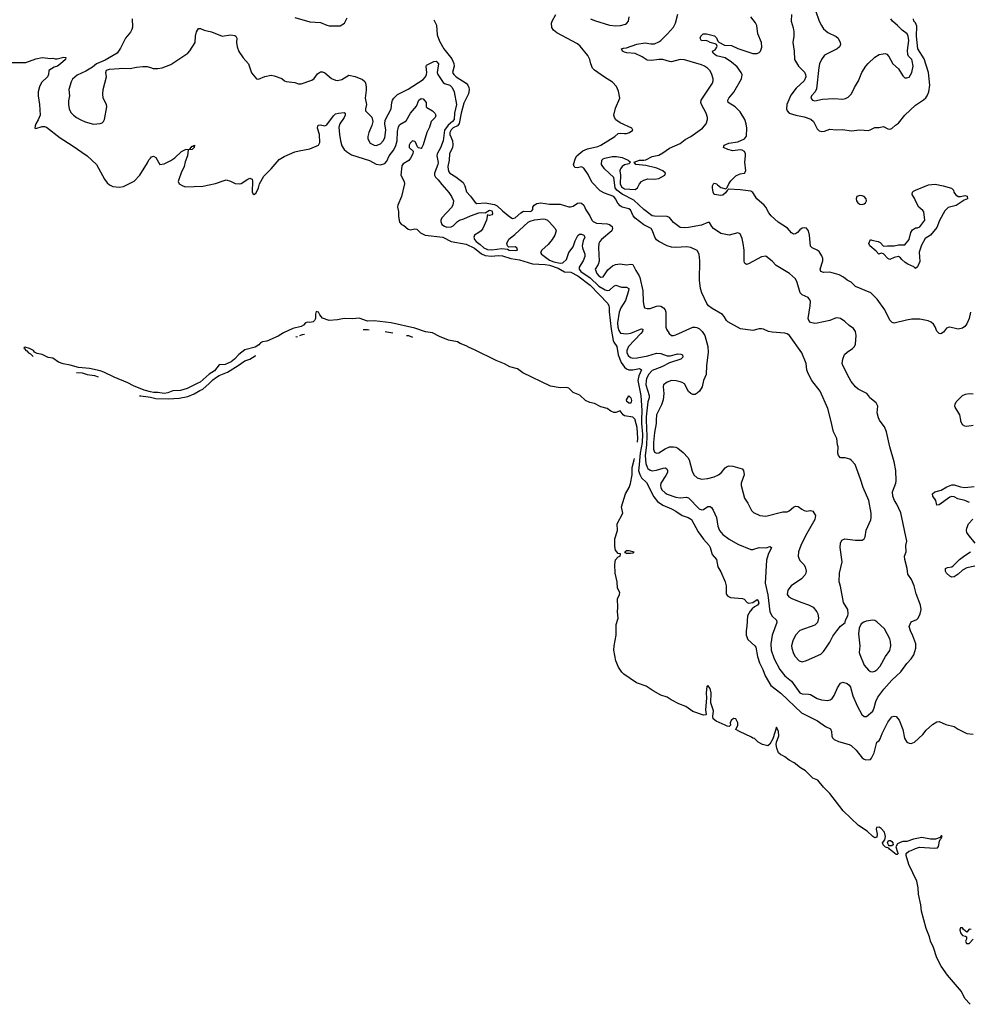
# Model space of a CAD drawing. Header units: inches. Extents: x 2293880 to 2522759, y 823965 to 1006879.
# Tile 5 of 256: x 2318779 to 2327653, y 874540 to 883743. Entities that reach past the tile are written whole.
import ezdxf

# ---------------------------------------------------------------- set-up
doc = ezdxf.new("R2010")
doc.units = ezdxf.units.IN
doc.header["$MEASUREMENT"] = 0
for name, color, linetype in [('C3818', 7, 'Continuous'), ('C3827', 7, 'Continuous'), ('C3828', 7, 'Continuous')]:
    doc.layers.add(name, color=color, linetype=linetype)

msp = doc.modelspace()

# ---------------------------------------------------------------- linework, layer by layer
at = {"layer": 'C3818', "color": 5}
for points, elevation in [([(2319830.3, 883750), (2319832.3, 883672.3), (2319827, 883650), (2319813.8, 883626.2), (2319768, 883570), (2319722, 883478), (2319690.4, 883429.6), (2319576.3, 883363.7), (2319498, 883330), (2319459.5, 883300.5), (2319396.9, 883263.1), (2319316.7, 883223.3), (2319273.4, 883186.6), (2319259.1, 883160.9), (2319238.5, 883090), (2319243.1, 883030), (2319235.8, 882984.2), (2319236, 882950), (2319242, 882910), (2319256, 882876), (2319281.6, 882850), (2319310, 882830.3), (2319350, 882805.7), (2319390, 882788.5), (2319470, 882768), (2319530, 882773), (2319550, 882779.1), (2319562.7, 882790), (2319572.3, 882810), (2319594.5, 882930), (2319589.3, 882950), (2319560.7, 883010), (2319556, 883050), (2319559, 883090), (2319589, 883210), (2319585.2, 883250), (2319590, 883271.3), (2319618, 883282), (2319710, 883286), (2319730, 883291), (2319810, 883287.3), (2319870, 883300.7), (2319930, 883306.8), (2319970, 883306.8), (2320000, 883296.4)], 160), ([(2318661.6, 883341.6), (2318836.1, 883343.9), (2318930, 883376.3), (2318989.5, 883390.5), (2319070, 883381), (2319090, 883384.7), (2319110, 883378), (2319130, 883378), (2319191.3, 883391.3), (2319210.7, 883390.7), (2319206, 883370), (2319160.7, 883330), (2319134, 883310), (2319101.7, 883298.3), (2319050.9, 883269.1), (2319048, 883230), (2319038.4, 883210), (2318984.2, 883155.8), (2318963.1, 883116.9), (2318950.4, 883070), (2318950.3, 883030), (2318963.7, 882950), (2318970.3, 882850.3), (2318952.6, 882807.4), (2318930.3, 882770), (2318922.4, 882750), (2318921, 882730), (2318930, 882726), (2318990, 882744.9), (2319010, 882746), (2319030, 882739.3), (2319157.4, 882637.4), (2319270, 882568.4), (2319408.2, 882470), (2319498, 882390), (2319572.1, 882252.1), (2319596.9, 882216.9), (2319618.2, 882198.2), (2319650, 882183.1), (2319710, 882177.4), (2319750, 882185.3), (2319850, 882234), (2319900.5, 882290), (2319973.4, 882406.6), (2319985.6, 882434.4), (2320000, 882450.1)], 140), ([(2320000, 880265.8), (2319941.2, 880281.2), (2319842.4, 880322.4), (2319790, 880350.1), (2319662.1, 880402.1), (2319565.5, 880450), (2319530, 880462.2), (2319430, 880483.2), (2319330, 880493.5), (2319250, 880514.7), (2319185, 880525), (2319143, 880543), (2319090, 880578), (2319044.6, 880584.6), (2318990, 880612.7), (2318942.4, 880622.4), (2318916.7, 880636.7), (2318906.8, 880650), (2318870.8, 880670), (2318830, 880682), (2318820.4, 880679.6), (2318818, 880670), (2318827, 880667), (2318835.3, 880650), (2318847, 880647), (2318861.2, 880630), (2318880.1, 880620.1), (2318904.5, 880594.9)], 120), ([(2319311.4, 880444.5), (2319361.9, 880441.9), (2319410, 880428), (2319477.3, 880417.3), (2319512.6, 880403.6)], 120), ([(2319899.5, 880228.2), (2319911.1, 880228.9), (2319979.4, 880219.4), (2320000, 880214.3)], 120)]:
    msp.add_lwpolyline(points, dxfattribs=dict(at, elevation=elevation))
at = {"layer": 'C3827', "color": 5}
for points, elevation in [([(2324551.3, 879794.2), (2324554.3, 879830), (2324547.7, 879930), (2324531.6, 880000)], 120), ([(2324590.8, 880000), (2324590.7, 879970), (2324599.9, 879870), (2324596.9, 879790), (2324577.6, 879690), (2324563.2, 879550), (2324562.6, 879530), (2324572.5, 879492.5), (2324590, 879461.7), (2324635.9, 879415.9), (2324704.3, 879284.3), (2324739.7, 879239.7), (2324790, 879204.1), (2324870.3, 879170), (2324908.8, 879150), (2324968.4, 879108.3), (2325024, 879090), (2325055.3, 879070), (2325117.6, 878957.6), (2325168.1, 878888.1), (2325221.6, 878830), (2325232.2, 878810), (2325250, 878744.7), (2325290, 878698), (2325303, 878630), (2325330, 878581), (2325370.5, 878490), (2325379.1, 878450), (2325380.5, 878380.5), (2325382.8, 878370), (2325394.9, 878354.9), (2325421.7, 878341.7), (2325534, 878334), (2325550, 878326.8), (2325577.3, 878297.3), (2325590, 878290.4), (2325630, 878295.5), (2325670, 878322.8), (2325679.1, 878310), (2325687.3, 878290), (2325673.4, 878270), (2325644.7, 878255.3), (2325622.9, 878237.1), (2325604.5, 878215.5), (2325581.3, 878170), (2325573.8, 878073.8), (2325566, 878030), (2325567.2, 877990), (2325583.8, 877950), (2325650, 877890.3), (2325657, 877877), (2325672.9, 877790), (2325690.6, 877730.6), (2325722.3, 877670), (2325743.5, 877610), (2325799.4, 877519.4), (2325890, 877448.3), (2326083.9, 877263.9), (2326234, 877190), (2326310, 877137.4), (2326354.1, 877114.1), (2326363.7, 877090), (2326366.9, 877046.9), (2326374.4, 877030), (2326390, 877015.8), (2326430, 876998), (2326530, 876968.9), (2326550, 876958), (2326595.2, 876915.2), (2326650, 876844.9), (2326670, 876830.7), (2326685.8, 876825.8), (2326730, 876827.7), (2326740.1, 876839.9), (2326762.4, 876890), (2326789.6, 876990), (2326810, 877006.8), (2326818.7, 877021.3), (2326836.9, 877070), (2326890, 877177.3), (2326930, 877227.3), (2326950, 877234), (2326970, 877230.7), (2326996.2, 877196.2), (2327030.4, 877110), (2327047, 877027), (2327070, 876990.5), (2327090, 876979.5), (2327110, 876977), (2327140.9, 876990), (2327218.3, 877061.7), (2327250, 877102.8), (2327310, 877156), (2327350, 877181), (2327370, 877184.7), (2327434.4, 877154.4), (2327510, 877137.3), (2327550, 877110.7), (2327630, 877072.4), (2327690, 877064.9)], 140), ([(2324633.6, 880000), (2324640.4, 879850), (2324637.6, 879770), (2324625.1, 879665.1), (2324630, 879595.5), (2324641.7, 879561.7), (2324650, 879548.4), (2324670, 879533.1), (2324690, 879527.8), (2324730, 879532.8), (2324791.8, 879551.8), (2324810, 879553.7), (2324826.3, 879546.3), (2324833.7, 879530), (2324830.9, 879510), (2324818.2, 879481.8), (2324770.9, 879410), (2324767, 879390), (2324770.1, 879370), (2324780.5, 879350), (2324810, 879319.8), (2324830, 879308.1), (2324910, 879279.2), (2324950, 879275.5), (2325010, 879279.4), (2325030, 879273), (2325129.1, 879170), (2325150, 879162), (2325170, 879166.4), (2325210, 879191.6), (2325230, 879193.4), (2325244.2, 879184.2), (2325260.2, 879160.2), (2325289.1, 879090), (2325303.2, 879010), (2325319.1, 878970), (2325350, 878931.5), (2325410, 878887.3), (2325490, 878842), (2325610, 878790.3), (2325630, 878790.3), (2325690, 878810.3), (2325754.5, 878805.5), (2325790, 878818.8), (2325804.7, 878810), (2325774.5, 878745.5), (2325756, 878690), (2325744.6, 878475.4), (2325768.6, 878368.6), (2325790.1, 878210.1), (2325810, 878168.9), (2325850.4, 878130), (2325854.6, 878110), (2325809.3, 877990), (2325798, 877910), (2325800.6, 877850), (2325829.2, 877770), (2325882, 877670), (2325930, 877610.2), (2325990, 877559.1), (2326070, 877452.9), (2326090, 877441.8), (2326150, 877440.2), (2326170, 877434.9), (2326230, 877397.8), (2326270, 877384.7), (2326330, 877380.3), (2326353.3, 877386.7), (2326370, 877398.4), (2326390, 877426), (2326421.2, 877498.8), (2326450, 877540.5), (2326470, 877550.6), (2326510, 877538.4), (2326530, 877524.4), (2326543.1, 877503.1), (2326564, 877424), (2326605.5, 877330), (2326648.9, 877250), (2326670, 877228.8), (2326692.7, 877230), (2326750, 877281.6), (2326763.9, 877310), (2326780.6, 877370), (2326797.7, 877410), (2326853.1, 877486.9), (2326930, 877570.2), (2327013.3, 877646.7), (2327070, 877726), (2327110.8, 877769.2), (2327134.8, 877805.2), (2327152, 877868), (2327153.3, 877910), (2327124.8, 877984.8), (2327102, 878030), (2327091.8, 878070), (2327110, 878114), (2327163.2, 878136.8), (2327175.3, 878150), (2327194, 878190), (2327204, 878230), (2327196, 878270), (2327157.2, 878377.2), (2327136.4, 878450), (2327111.1, 878510), (2327079.6, 878559.6), (2327072.9, 878612.9), (2327050, 878698), (2327048, 878730), (2327062.7, 878770), (2327059.5, 878830), (2327069.4, 878870), (2327012.6, 879132.6), (2326974.9, 879214.9), (2326952.3, 879250), (2326938, 879290), (2326936, 879330), (2326966, 879410), (2326970, 879434), (2326966.3, 879530), (2326951.2, 879610), (2326909.7, 879750), (2326879.1, 879890), (2326859.1, 879939.1), (2326819.3, 879990), (2326814.3, 880000)], 160), ([(2324727.9, 880000), (2324727.1, 879970), (2324710, 879885.2), (2324700.6, 879790), (2324701.7, 879730), (2324710, 879702.4), (2324730, 879691.8), (2324750, 879696), (2324810, 879732.8), (2324850, 879750.3), (2324890, 879751.7), (2324910, 879748.9), (2324930, 879739.5), (2324978.3, 879698.3), (2325022.3, 879650), (2325034.6, 879630), (2325063.6, 879523.6), (2325078, 879490), (2325110, 879461.3), (2325150, 879448.9), (2325210, 879454), (2325269, 879470), (2325310, 879489), (2325337.6, 879510), (2325370, 879554.4), (2325390, 879567), (2325410, 879571.6), (2325442, 879570), (2325530, 879544.9), (2325543, 879530), (2325548.4, 879490), (2325520.4, 879410), (2325520.4, 879390), (2325552.1, 879272.1), (2325584.1, 879224.1), (2325616.7, 879156.7), (2325637.1, 879137.1), (2325696, 879110), (2325750, 879102.6), (2325910, 879142.3), (2325950, 879144.7), (2325970, 879152.6), (2326010, 879186.7), (2326030, 879195.5), (2326054.6, 879194.6), (2326087.1, 879167.1), (2326110, 879154.9), (2326130, 879150.4), (2326170, 879155.5), (2326190.8, 879150), (2326215.5, 879110), (2326208.2, 879070), (2326121.4, 878918.6), (2326077, 878830), (2326055.3, 878770), (2326054, 878730), (2326059.5, 878710), (2326069, 878689), (2326105.5, 878650), (2326118, 878630), (2326128, 878590), (2326125.5, 878570), (2326115.5, 878550), (2326083.4, 878516.6), (2325986.8, 878450), (2325956, 878410), (2325951, 878370), (2325966, 878350), (2325994.6, 878334.6), (2326078, 878298), (2326150, 878273.1), (2326192.2, 878252.2), (2326228.2, 878210), (2326237.1, 878190), (2326243.1, 878150), (2326232.7, 878110), (2326210, 878082.9), (2326070, 878033), (2326029.2, 877990.8), (2326002.8, 877937.2), (2325992.4, 877890), (2325994, 877870), (2326010, 877818.8), (2326026.7, 877790), (2326063, 877750), (2326090, 877740.4), (2326130, 877752.4), (2326265.9, 877814.1), (2326290, 877837.1), (2326312.3, 877867.7), (2326350, 877926.4), (2326378.3, 877981.7), (2326413.6, 878030), (2326450, 878074), (2326494, 878110), (2326496, 878130), (2326517.6, 878170), (2326521.3, 878190), (2326518.7, 878230), (2326476.3, 878296.3), (2326450, 878448), (2326436.2, 878490), (2326438.7, 878570), (2326463.9, 878676.1), (2326446.3, 878810), (2326448.2, 878851.8), (2326462, 878878), (2326489.6, 878890.4), (2326590, 878877.1), (2326650, 878879.1), (2326669, 878890), (2326678, 878910), (2326689.6, 878970.4), (2326731.3, 879068.7), (2326735.8, 879090), (2326735.1, 879130), (2326713.5, 879250), (2326662, 879370), (2326636.9, 879450), (2326585.1, 879585.1), (2326550, 879625.2), (2326534.8, 879634.8), (2326491.1, 879648.9), (2326450, 879648.7), (2326429.3, 879669.3), (2326424, 879690), (2326428.7, 879750), (2326421.2, 879770), (2326415.1, 879830), (2326385.1, 879890), (2326358.3, 880000)], 180), ([(2327690, 879950.9), (2327630, 879941.1), (2327610, 879943), (2327590, 879957), (2327574.3, 879990), (2327572.8, 880000)], 140), ([(2327660.3, 874540.3), (2327610, 874594.9), (2327578.9, 874658.9), (2327562.4, 874682.4), (2327450, 874812.7), (2327390, 874897.6), (2327350, 874973.4), (2327317.6, 875070), (2327289.4, 875130), (2327279.3, 875170), (2327249.1, 875249.1), (2327205.1, 875410), (2327199, 875470), (2327177.7, 875570), (2327176.1, 875630), (2327161.2, 875690), (2327086.1, 875846.1), (2327062.2, 875930), (2327062.5, 875950), (2327088.1, 875971.9), (2327110, 875977.7), (2327150, 875998), (2327187.6, 876007.6), (2327330, 876000.7), (2327355.9, 876004.1), (2327364.9, 876015.1), (2327373.8, 876066.2), (2327378.8, 876081.2), (2327390.6, 876090), (2327398, 876110), (2327394.8, 876114.8), (2327390, 876116), (2327379.3, 876100.7), (2327335.9, 876084.1), (2327290, 876083.7), (2327210, 876100.3), (2327130, 876083.5), (2327070, 876062.8), (2327030, 876060.6), (2327005.9, 876054.1), (2326981.1, 876038.9), (2326966.6, 876013.4), (2326981.4, 875961.4), (2326989.2, 875950), (2326978.3, 875941.7), (2326970, 875941.3), (2326906.7, 875990), (2326901.1, 876001.1), (2326870, 876010.4), (2326846.7, 876030), (2326841.3, 876050), (2326862, 876078), (2326870.4, 876110), (2326860.8, 876150), (2326830, 876184.9), (2326810, 876194.9), (2326786, 876194), (2326782, 876178), (2326791.5, 876131.5), (2326790, 876101), (2326770, 876096.4), (2326750, 876107.9), (2326699.3, 876159.3), (2326616.9, 876210), (2326474.7, 876350), (2326350.8, 876510.8), (2326289.1, 876570), (2326236.5, 876636.5), (2326190, 876652.7), (2326121.6, 876721.6), (2326075.5, 876750), (2326016.1, 876796.1), (2325970, 876821.1), (2325930, 876853.4), (2325906.9, 876866.9), (2325890.6, 876870.6), (2325870.5, 876890.5), (2325854.8, 876934.8), (2325848.5, 876970), (2325850.2, 876990), (2325871.3, 877050), (2325870.3, 877090), (2325850, 877131.3), (2325817.6, 877022.4), (2325790, 876970.8), (2325770, 876955.5), (2325718.8, 876970), (2325679.1, 876990), (2325645.5, 877025.5), (2325630, 877028.4), (2325618, 877038), (2325504.9, 877090), (2325470.8, 877110), (2325490.5, 877150), (2325488.4, 877170), (2325470, 877207.3), (2325450, 877212.7), (2325427.8, 877192.2), (2325419.5, 877170), (2325422, 877150), (2325410, 877138), (2325390, 877139.5), (2325370, 877148), (2325288.1, 877188.1), (2325258.7, 877210), (2325255.3, 877230), (2325262.6, 877282.6), (2325238.4, 877358.4), (2325240.3, 877450), (2325230, 877491), (2325210, 877521), (2325201.2, 877510), (2325193, 877450), (2325198.2, 877401.8), (2325186.7, 877293.3), (2325194.8, 877250), (2325190, 877244.9), (2325170, 877243.2), (2325070, 877276.8), (2325003.4, 877323.4), (2324938.4, 877350), (2324866.8, 877386.8), (2324830, 877411.8), (2324770, 877430.3), (2324698, 877470), (2324633.2, 877513.2), (2324543.5, 877543.5), (2324424.4, 877624.4), (2324404.8, 877644.8), (2324374.3, 877690), (2324350.1, 877750), (2324330.8, 877850.8), (2324333.1, 877890), (2324353.6, 877990), (2324353.8, 878090), (2324370.2, 878150), (2324364.1, 878210), (2324369.4, 878250), (2324366.4, 878330), (2324384.9, 878370), (2324387, 878390), (2324365.4, 878430), (2324362, 878490), (2324344.7, 878570), (2324339, 878650), (2324346.7, 878693.3), (2324370, 878722.6), (2324390.4, 878730), (2324392, 878750), (2324370, 878755.3), (2324345.8, 878785.8), (2324340, 878820), (2324340.2, 878890), (2324363.8, 878970), (2324363, 879030), (2324414.4, 879130), (2324403.7, 879190), (2324414, 879230), (2324441.4, 879310), (2324475.1, 879370), (2324487.6, 879407.6), (2324500.9, 879490), (2324503.6, 879556.4), (2324521.7, 879630), (2324522.7, 879641.2)], 120), ([(2327654.8, 879230), (2327610, 879248.5), (2327545.4, 879265.4), (2327510, 879283.9), (2327490, 879285.4), (2327470, 879279.9), (2327370, 879208.5), (2327350, 879204.5), (2327338.8, 879250), (2327311, 879290), (2327308.7, 879310), (2327329.9, 879330.1), (2327390, 879344.3), (2327444, 879376), (2327490, 879395), (2327510, 879396.4), (2327570, 879377.3), (2327610, 879371.9), (2327699.2, 879380.8)], 140), ([(2327707.8, 878850), (2327642.2, 878930), (2327630.8, 878950), (2327626.3, 878970), (2327628.5, 878991.5), (2327643.8, 879030), (2327685.7, 879074.3)], 140), ([(2327704.5, 878635.5), (2327630, 878620.5), (2327590, 878598.5), (2327550, 878559.8), (2327510, 878535), (2327490, 878533.8), (2327470, 878542.3), (2327439.8, 878570), (2327429, 878590), (2327430, 878614), (2327450, 878622.2), (2327490, 878628.5), (2327502.6, 878637.4), (2327562.3, 878697.7), (2327610, 878735.5), (2327664.4, 878770)], 140), ([(2327670, 875238), (2327650, 875242), (2327630, 875214), (2327599.6, 875239.6), (2327590, 875254), (2327570, 875254), (2327564, 875236), (2327570, 875208), (2327590, 875182), (2327618, 875178), (2327626, 875170), (2327626, 875150), (2327618, 875130), (2327626, 875110), (2327652, 875110), (2327690, 875148)], 120)]:
    msp.add_lwpolyline(points, dxfattribs=dict(at, elevation=elevation))
for points, elevation in [([(2324487.1, 878752.9), (2324450, 878755.1), (2324439, 878759), (2324432.7, 878770), (2324450, 878781.6), (2324470, 878782.4), (2324518, 878770), (2324510, 878758)], 120), ([(2326749.6, 878129.6), (2326690, 878122), (2326666.6, 878113.4), (2326643.4, 878096.6), (2326623.4, 878056.6), (2326618.5, 878001.5), (2326628.1, 877890), (2326624.1, 877830), (2326629.3, 877810), (2326671.3, 877708.7), (2326710, 877663.1), (2326730, 877650.3), (2326750, 877648.9), (2326770, 877654.3), (2326790, 877667.6), (2326819, 877701), (2326869.7, 877790), (2326910, 877848), (2326919.2, 877890), (2326917.2, 877930), (2326910, 877956), (2326861.1, 878050), (2326790, 878115.6), (2326770, 878126)], 180), ([(2326930, 876020.9), (2326902.5, 876022.5), (2326897.2, 876030), (2326889.5, 876050.5), (2326898, 876070), (2326916, 876070), (2326930, 876062), (2326939.3, 876050), (2326940.7, 876030)], 120)]:
    msp.add_lwpolyline(points, close=True, dxfattribs=dict(at, elevation=elevation))
at = {"layer": 'C3828', "color": 5}
for points, elevation in [([(2321350, 883764.4), (2321490, 883723.7), (2321590, 883715.3), (2321650, 883690.4), (2321670, 883686.7), (2321773.1, 883686.9), (2321812.7, 883710), (2321839.3, 883760.7)], 180), ([(2322650, 883743.2), (2322673.2, 883693.2), (2322681.3, 883601.3), (2322702.9, 883542.9), (2322742, 883470), (2322816.1, 883376.1), (2322834.5, 883334.5), (2322838, 883310), (2322824.9, 883250), (2322836.9, 883230), (2322857.3, 883210), (2322950, 883150.9), (2322968, 883130), (2322977.2, 883110), (2322980.4, 883090), (2322973.5, 883050), (2322930, 882961.3), (2322903.1, 882870), (2322885.7, 882774.3), (2322869.3, 882750.7), (2322830, 882730.9), (2322810, 882712.6), (2322798.1, 882690), (2322798.2, 882670), (2322822.4, 882610), (2322826.7, 882573.3), (2322822, 882550), (2322796.5, 882490), (2322791.5, 882430), (2322779.8, 882370), (2322781.8, 882341.8), (2322790, 882321.1), (2322799.6, 882310), (2322855.8, 882275.8), (2322922.6, 882222.6), (2322939.7, 882190), (2322953.1, 882133.1), (2322992.9, 882092.9), (2323034.3, 882034.3), (2323050, 882024.4), (2323130, 882031), (2323215.4, 882015.4), (2323241.7, 882001.7), (2323290, 881955.3), (2323359.9, 881899.9), (2323385.1, 881885.1), (2323410, 881890.3), (2323462.6, 881937.4), (2323487.9, 881952.1), (2323550, 881948.9), (2323564.3, 881955.7), (2323574.8, 881970), (2323573.9, 881990), (2323585, 882010), (2323610, 882026.2), (2323650, 882030.1), (2323730, 882018.7), (2323830, 882018.6), (2323910, 881994.2), (2323926.9, 881993.1), (2323950, 882001.5), (2323990, 882026.7), (2324010, 882032.1), (2324030, 882027.1), (2324049.5, 882009.5), (2324070, 881967), (2324106.9, 881910), (2324124.6, 881870), (2324137.2, 881857.2), (2324170, 881841.3), (2324270, 881835.9), (2324289.3, 881829.3), (2324314, 881810), (2324319.5, 881790), (2324311.8, 881770), (2324217, 881690), (2324200.3, 881670), (2324191.6, 881650), (2324187.9, 881612.1), (2324194.4, 881485.6), (2324184.9, 881455), (2324157, 881410), (2324173.1, 881370), (2324190, 881350.3), (2324210, 881336.5), (2324230, 881339.5), (2324274.5, 881405.5), (2324318.3, 881441.7), (2324345, 881455), (2324390, 881461.3), (2324450, 881451.1), (2324490, 881457.6), (2324510, 881454.9), (2324538, 881398), (2324569.2, 881350), (2324574.2, 881334.2), (2324601.6, 881210), (2324605.5, 881105.5), (2324610.3, 881070.3), (2324618.8, 881050), (2324642.3, 881042.3), (2324670, 881044), (2324730, 881067), (2324750, 881068.5), (2324770, 881064.9), (2324796.3, 881050), (2324810, 881030.8), (2324817, 881010), (2324818.4, 880870), (2324824.4, 880850), (2324848.2, 880810), (2324870, 880792.7), (2324890, 880790.4), (2324910, 880797), (2325070, 880867.9), (2325090, 880870.3), (2325106.6, 880866.6), (2325130, 880854), (2325155.8, 880830), (2325182.6, 880790), (2325208, 880688), (2325211.2, 880631.2), (2325197.1, 880510), (2325192.5, 880427.5), (2325170.2, 880370), (2325155.2, 880310), (2325130, 880271.1), (2325110, 880251.1), (2325090, 880240.4), (2325070, 880239.1), (2325050, 880248.2), (2325029.1, 880269.1), (2324990, 880338.9), (2324970, 880353.5), (2324950, 880359.7), (2324912.7, 880367.3), (2324870, 880369.4), (2324830, 880355.1), (2324796.3, 880330), (2324790.5, 880310), (2324798.3, 880250), (2324793, 880190), (2324776.2, 880143.8), (2324729.2, 880050), (2324727.9, 880000)], 180), ([(2326358.3, 880000), (2326331.5, 880110), (2326259.6, 880270), (2326182.4, 880370), (2326142.2, 880442.2), (2326134.3, 880470), (2326127.8, 880530), (2326088.2, 880630), (2325971.7, 880791.7), (2325950, 880807.3), (2325930, 880813.3), (2325810, 880821.6), (2325775.3, 880830), (2325730, 880849.5), (2325710, 880852.3), (2325690, 880852.3), (2325630, 880839.5), (2325514.8, 880854.8), (2325397.5, 880917.5), (2325384, 880930), (2325362.7, 880970), (2325346.2, 880986.2), (2325250, 881042.9), (2325215.1, 881070), (2325199.3, 881090), (2325153.6, 881190), (2325140.5, 881230), (2325131.6, 881310), (2325134.7, 881490), (2325129.7, 881550), (2325110, 881587), (2325050, 881614), (2325010, 881621.1), (2324910, 881614.7), (2324870, 881616.9), (2324829.8, 881629.7), (2324750, 881669.7), (2324730, 881686), (2324713, 881710), (2324693.3, 881770), (2324679.6, 881790), (2324610, 881825.2), (2324528.9, 881888.9), (2324510.6, 881910.6), (2324486.9, 881966.9), (2324470, 881975.7), (2324410, 881990.8), (2324390, 882001.7), (2324367.1, 882027.1), (2324346.9, 882070), (2324330, 882091), (2324242.8, 882122.8), (2324203.8, 882143.8), (2324125.8, 882225.8), (2324090, 882296.9), (2324050, 882356.3), (2324030, 882367.3), (2323990, 882357), (2323970, 882362.9), (2323960.9, 882370), (2323952.7, 882390), (2323974, 882450), (2323986.3, 882470), (2324042.2, 882517.8), (2324085.5, 882534.5), (2324182.5, 882557.5), (2324210, 882569.3), (2324341.3, 882650), (2324370, 882679.1), (2324390, 882683), (2324430, 882678), (2324450, 882680.7), (2324478, 882690), (2324508, 882710), (2324498, 882730), (2324390, 882779.3), (2324350, 882806), (2324336.2, 882830), (2324331.5, 882851.5), (2324345.2, 882914.8), (2324386, 883010), (2324375.6, 883075.6), (2324357.1, 883117.1), (2324318.9, 883158.9), (2324244.4, 883204.4), (2324150, 883272.7), (2324131.3, 883291.3), (2324114.7, 883330), (2324107.1, 883370), (2324088.9, 883408.9), (2324016.8, 883496.8), (2323990, 883516.3), (2323799.5, 883619.5), (2323766.3, 883646.3), (2323753, 883670), (2323749.7, 883710.3), (2323754.7, 883730), (2323789.6, 883790)], 180), ([(2324113, 883750), (2324150, 883735.2), (2324290, 883692), (2324350, 883684.2), (2324391.9, 883688.1), (2324438.5, 883701.5), (2324452.3, 883710), (2324469.5, 883730), (2324474.7, 883770)], 180), ([(2326814.3, 880000), (2326802.9, 880022.9), (2326792.7, 880070), (2326799, 880130), (2326789, 880150), (2326781.2, 880161.2), (2326722, 880210), (2326711.9, 880231.9), (2326694, 880250), (2326614, 880290), (2326589.4, 880310), (2326550, 880361.2), (2326530, 880396), (2326469.7, 880509.6), (2326464.5, 880530), (2326469.4, 880570), (2326487.5, 880612.5), (2326510, 880636), (2326562, 880670), (2326579, 880690), (2326588.7, 880710), (2326596, 880790), (2326589.2, 880830), (2326570, 880857.2), (2326530, 880886), (2326490, 880922.7), (2326450, 880949.4), (2326433.4, 880953.4), (2326410, 880955.1), (2326350, 880931.5), (2326230, 880905.1), (2326210, 880902.9), (2326170, 880914), (2326154, 880930), (2326147.3, 880950), (2326165.1, 881070), (2326167.7, 881107.7), (2326163.3, 881123.3), (2326145.7, 881145.7), (2326090.8, 881170.8), (2326070.7, 881190.7), (2326045.4, 881285.4), (2326030, 881320.9), (2325972.7, 881370), (2325846.7, 881446.7), (2325810, 881484.5), (2325750, 881532.7), (2325710, 881526.6), (2325590, 881460.7), (2325570, 881455.1), (2325561.3, 881461.3), (2325551.7, 881471.7), (2325548.3, 881488.3), (2325547.7, 881590), (2325539.8, 881650), (2325530, 881699), (2325510, 881740.9), (2325489.6, 881749.6), (2325410, 881728.7), (2325330, 881744.8), (2325262.4, 881790), (2325245.6, 881810), (2325226.3, 881846.3), (2325210, 881847.3), (2325150, 881822.7), (2325030, 881800.9), (2324990, 881796.6), (2324950, 881799.9), (2324888.1, 881848.1), (2324850, 881894.2), (2324830, 881904.1), (2324710, 881906), (2324689.6, 881910), (2324610, 881968.4), (2324517.5, 882057.5), (2324410, 882112.9), (2324359.5, 882150), (2324344.8, 882170), (2324329.6, 882269.6), (2324244, 882350), (2324215.3, 882390), (2324218, 882430), (2324230, 882442), (2324246, 882450), (2324314.2, 882465.8), (2324355.1, 882464.9), (2324410, 882456.1), (2324465.7, 882430), (2324488.2, 882410), (2324470, 882396.3), (2324430, 882385.2), (2324409.6, 882370.4), (2324393, 882350), (2324388.2, 882330), (2324394.7, 882290), (2324390.6, 882210), (2324401.9, 882181.9), (2324430, 882161.6), (2324530, 882157.2), (2324552.8, 882170), (2324572.3, 882210), (2324588.4, 882230), (2324610, 882243.8), (2324650, 882255), (2324710, 882252.7), (2324750, 882259), (2324809, 882290), (2324814.5, 882310), (2324789.2, 882330), (2324734.2, 882354.2), (2324630, 882381.1), (2324537.2, 882390), (2324520.9, 882410), (2324570, 882430.1), (2324610, 882428.5), (2324630, 882432.4), (2324690, 882464.6), (2324750, 882477), (2324790, 882498), (2324850, 882541.1), (2324950, 882584.9), (2324996.8, 882623.2), (2325050, 882650.2), (2325159.7, 882730), (2325192.8, 882770), (2325205.1, 882810), (2325205.1, 882830), (2325194.8, 882870), (2325149.7, 882950), (2325145.4, 882970), (2325148.4, 882990), (2325158.3, 883010), (2325251.5, 883150), (2325258.7, 883170), (2325260.5, 883190), (2325248, 883230), (2325230, 883264.5), (2325206, 883290), (2325177.6, 883310), (2325150, 883321.8), (2324990, 883368.8), (2324949.3, 883370.7), (2324870, 883349.8), (2324850, 883352.1), (2324790, 883371.8), (2324750, 883371.7), (2324682.2, 883362.2), (2324643.3, 883363.3), (2324597.1, 883397.1), (2324530, 883426.4), (2324453, 883433), (2324430, 883440.7), (2324413.2, 883450), (2324402, 883470), (2324422, 883478), (2324450, 883481.3), (2324546.1, 883513.8), (2324625.2, 883525.2), (2324677.4, 883517.4), (2324710, 883518.3), (2324750, 883535), (2324770.9, 883550), (2324832, 883610), (2324890, 883673.6), (2324907.7, 883710), (2324930, 883794)], 160), ([(2327662.4, 881010), (2327650, 880949.2), (2327630, 880901.2), (2327610, 880875.1), (2327590, 880860.5), (2327550, 880851.2), (2327471.9, 880868.1), (2327453.5, 880866.5), (2327440.3, 880859.7), (2327410, 880823.7), (2327386.8, 880806.8), (2327370, 880809.2), (2327350, 880832.3), (2327333.1, 880873.1), (2327317.4, 880897.4), (2327296.5, 880916.5), (2327269.1, 880929.1), (2327190, 880943.2), (2327116.2, 880943.8), (2327064.2, 880935.8), (2326950, 880907.8), (2326931.6, 880911.6), (2326910, 880936), (2326861.7, 881030), (2326792.3, 881132.3), (2326731.5, 881191.5), (2326588.1, 881248.1), (2326548.3, 881288.3), (2326510, 881307.6), (2326475.9, 881335.9), (2326437.8, 881357.8), (2326350, 881383.9), (2326290, 881381.1), (2326265.1, 881390), (2326259.7, 881410), (2326283.1, 881490), (2326283.1, 881510), (2326275.8, 881535.8), (2326250, 881575.6), (2326230, 881589.7), (2326185.2, 881610), (2326170, 881625.2), (2326160.5, 881730), (2326149.7, 881769.7), (2326130, 881794.5), (2326110, 881798.4), (2326090, 881793.3), (2326070, 881779.5), (2326047.2, 881752.8), (2326030, 881742.9), (2326010, 881738.4), (2325990, 881749.5), (2325954.5, 881794.5), (2325866.4, 881850), (2325801.7, 881910), (2325777.8, 881937.8), (2325751, 881990), (2325735.8, 882010), (2325667.3, 882070), (2325630, 882127.6), (2325610, 882141.7), (2325510, 882154), (2325402.5, 882157.5), (2325390, 882147), (2325375.6, 882124.4), (2325350, 882104.2), (2325330, 882099.7), (2325269.5, 882110), (2325258.3, 882130), (2325251.6, 882170), (2325252.3, 882190), (2325261.2, 882210), (2325270, 882214), (2325290, 882210.3), (2325298.2, 882198.2), (2325330, 882174.2), (2325377.1, 882162.9), (2325390, 882174.4), (2325405.5, 882210), (2325424, 882236), (2325470, 882283.2), (2325510, 882302.6), (2325550.9, 882309.1), (2325565.1, 882330), (2325553.6, 882410), (2325561.7, 882470), (2325560.4, 882490), (2325550.9, 882510), (2325530, 882522.2), (2325510, 882525.7), (2325443.7, 882516.3), (2325397.2, 882530), (2325356, 882550), (2325362.7, 882570), (2325406, 882590), (2325490, 882601.8), (2325552.4, 882630), (2325570, 882654.8), (2325575.3, 882730), (2325568.8, 882770), (2325553.6, 882810), (2325510, 882881.2), (2325463.5, 882930), (2325399.7, 882970), (2325395.4, 882990), (2325404.8, 883010), (2325453.6, 883066.4), (2325522.9, 883190), (2325528.8, 883228.8), (2325521.8, 883250), (2325482, 883302), (2325430, 883344.7), (2325370, 883385.1), (2325290, 883406.6), (2325259.5, 883430), (2325254, 883450), (2325277.7, 883462.3), (2325294.5, 883485.5), (2325295.5, 883495.5), (2325289, 883510), (2325278, 883518), (2325229.6, 883529.6), (2325210, 883542.7), (2325190, 883549.2), (2325150, 883546), (2325139, 883570), (2325142.7, 883590), (2325165.2, 883610), (2325198, 883610), (2325271.4, 883591.4), (2325290, 883573.4), (2325302.4, 883542.4), (2325312, 883532), (2325365.2, 883505.2), (2325430, 883500.8), (2325490, 883473.4), (2325630, 883427.8), (2325670, 883427), (2325690, 883436.4), (2325701.3, 883450), (2325713.8, 883486.2), (2325712.1, 883530), (2325677.2, 883610), (2325668.1, 883690), (2325654.7, 883714.7), (2325612, 883770)], 140), ([(2325990.3, 883790), (2325987.2, 883730), (2326007.3, 883667.3), (2326013.4, 883630), (2326013.4, 883590), (2326002.3, 883530), (2326015.8, 883450), (2326018.4, 883370), (2326055.6, 883310), (2326113.3, 883253.3), (2326123, 883230), (2326124.2, 883210), (2326108.4, 883170), (2326035.9, 883104.1), (2325983.9, 883036.1), (2325948.4, 882951.6), (2325944.2, 882910), (2325950.2, 882890), (2325970, 882869.4), (2326031.3, 882851.3), (2326110, 882836.6), (2326172.6, 882812.6), (2326195.2, 882790), (2326230, 882722.8), (2326250, 882704.1), (2326270, 882698.5), (2326298, 882702), (2326350, 882718.3), (2326410, 882712.3), (2326470, 882716.3), (2326550, 882705.4), (2326630, 882712.8), (2326710, 882708.5), (2326727.6, 882712.4), (2326770, 882734), (2326810, 882734.8), (2326850, 882746), (2326890, 882722.8), (2326910, 882718.8), (2326930, 882726.8), (2326962.4, 882757.6), (2326990, 882776.3), (2327051.1, 882850), (2327150, 882945.6), (2327226.1, 882993.9), (2327247.3, 883012.7), (2327258.9, 883030), (2327274.7, 883070), (2327283.6, 883130), (2327270.8, 883250), (2327230, 883377.3), (2327173.1, 883470), (2327159.5, 883590), (2327163.5, 883683.5), (2327150, 883713.6), (2327135.2, 883730), (2327131.2, 883750)], 140), ([(2326214.6, 883830), (2326250.3, 883730), (2326270, 883687.7), (2326290, 883658), (2326330, 883623.1), (2326410, 883584.9), (2326428.2, 883570), (2326446.7, 883530), (2326448.2, 883510), (2326439.1, 883490), (2326417.3, 883470), (2326300.3, 883410), (2326270.2, 883369.9), (2326253.4, 883330), (2326245, 883295), (2326224.3, 883095.7), (2326212, 883067.9), (2326178.4, 883030), (2326173, 883010), (2326187.3, 882990), (2326210, 882984.2), (2326280.8, 882999.2), (2326387.4, 883007.4), (2326470, 883001.1), (2326494.3, 883005.7), (2326521.1, 883018.9), (2326550, 883048.4), (2326562.6, 883070), (2326581.1, 883110), (2326618.7, 883170), (2326649.6, 883250), (2326687, 883310), (2326706.2, 883333.8), (2326770, 883393), (2326810, 883418), (2326867.3, 883427.3), (2326880.5, 883420.5), (2326899.5, 883399.5), (2326938.8, 883330), (2326990, 883282.8), (2327030, 883218.8), (2327050, 883201), (2327070, 883198.8), (2327090, 883206.8), (2327116.3, 883250), (2327127.6, 883310), (2327119.1, 883359.1), (2327114, 883370), (2327083, 883403), (2327078, 883418), (2327075.3, 883455.3), (2327087.1, 883550), (2327082.4, 883590), (2327070.5, 883610.5), (2327024.2, 883644.2), (2326981.5, 883690), (2326935.3, 883730), (2326918.7, 883750)], 160), ([(2320000, 883296.4), (2320027.1, 883287.1), (2320070, 883287.3), (2320110, 883294), (2320190, 883324), (2320350, 883430.8), (2320370, 883450.8), (2320418, 883530), (2320420.9, 883590), (2320432.7, 883630), (2320450, 883661), (2320470, 883662), (2320503.6, 883643.6), (2320570.3, 883630.3), (2320670, 883588.2), (2320750, 883602.6), (2320790, 883595.5), (2320798.8, 883590), (2320807.7, 883570), (2320804.9, 883530), (2320810.5, 883490.5), (2320825.8, 883445.8), (2320866.6, 883386.6), (2320916, 883330), (2320945.2, 883245.2), (2320990.7, 883190.7), (2321010, 883186.8), (2321070, 883210.5), (2321130, 883223), (2321158.4, 883218.4), (2321230, 883194.8), (2321253, 883173), (2321270, 883164), (2321350, 883154.8), (2321384.5, 883144.5), (2321410, 883144.9), (2321510, 883176.3), (2321530, 883194), (2321561.8, 883238.2), (2321590, 883255.3), (2321610, 883254.9), (2321630, 883245.7), (2321694.1, 883194.1), (2321730, 883178.7), (2321750, 883176), (2321790, 883184), (2321855.9, 883224.1), (2321913.3, 883213.3), (2321983.2, 883183.2), (2322004.5, 883164.5), (2322011.7, 883150), (2322016.9, 883116.9), (2322016.8, 883083.2), (2322006.4, 883010), (2322021.3, 882950), (2322010.8, 882910.8), (2322010.8, 882890.8), (2322070, 882831.3), (2322077.6, 882790), (2322070, 882754), (2322041.7, 882690), (2322032, 882650), (2322032, 882630), (2322053.4, 882590), (2322090, 882570.4), (2322110, 882566.7), (2322150, 882583.7), (2322175.1, 882610), (2322190, 882639.1), (2322199.8, 882710), (2322189.8, 882770), (2322194.6, 882805.4), (2322249.2, 882910), (2322256.1, 882970), (2322261.5, 882990), (2322274.2, 883010), (2322310, 883042.4), (2322410, 883093.5), (2322550, 883185), (2322571, 883210), (2322579.9, 883230), (2322583.8, 883250), (2322575.8, 883304.2), (2322581.6, 883318.4), (2322650, 883352.4), (2322670, 883354), (2322677.3, 883350), (2322692.6, 883330), (2322681.6, 883250), (2322685.3, 883230), (2322736.5, 883156.5), (2322750, 883146.3), (2322798.8, 883130), (2322821.1, 883110), (2322838.5, 883070), (2322861.5, 882950), (2322842.2, 882870), (2322838.8, 882810), (2322823.9, 882790), (2322783.4, 882756.6), (2322750.1, 882710), (2322735.7, 882610), (2322710, 882545.7), (2322681.3, 882490), (2322677.1, 882470), (2322689.2, 882409.2), (2322686.3, 882390), (2322654.6, 882310), (2322655.2, 882290), (2322664.9, 882270), (2322690, 882246.7), (2322722.7, 882202.7), (2322790, 882128.9), (2322815.6, 882090), (2322831.6, 882050), (2322826.1, 882010), (2322813.6, 881986.4), (2322723.5, 881890), (2322715.2, 881870), (2322715.4, 881855.4), (2322724.9, 881830), (2322750, 881812.1), (2322770, 881804.1), (2322810, 881805.5), (2322830, 881816.2), (2322870, 881858.3), (2322890, 881870.2), (2322930, 881882), (2322991.5, 881910), (2323070, 881937.6), (2323090, 881941.2), (2323130, 881938.4), (2323170, 881961.2), (2323190, 881956.1), (2323195.3, 881950), (2323195.7, 881930), (2323190, 881919.7), (2323170, 881913.6), (2323155.5, 881915.5), (2323150, 881922), (2323141.9, 881870), (2323107.3, 881790), (2323090, 881768.7), (2323070, 881753.3), (2323028.2, 881730), (2323023.6, 881710), (2323028.6, 881690), (2323043.5, 881670), (2323082.5, 881642.5), (2323117.6, 881610), (2323150, 881595.5), (2323190, 881592.2), (2323283, 881603), (2323338.2, 881598.2), (2323352, 881590), (2323413.3, 881586.7), (2323431.2, 881590), (2323424.2, 881610), (2323410, 881620.4), (2323350, 881617.7), (2323335.8, 881630), (2323331.6, 881650), (2323350, 881691.1), (2323405.6, 881734.4), (2323531.3, 881850), (2323550, 881860.2), (2323590, 881870.9), (2323670, 881880.8), (2323690, 881879.1), (2323710, 881870.2), (2323730, 881850.3), (2323783.7, 881790), (2323792.4, 881770), (2323780.2, 881730), (2323755, 881690), (2323717.1, 881642.9), (2323659.7, 881590), (2323647.2, 881567.2), (2323654.5, 881550), (2323730, 881496.1), (2323770, 881481.1), (2323830, 881467.7), (2323853.5, 881470), (2323890, 881502), (2323911.4, 881568.6), (2323950, 881619.7), (2323970, 881677.4), (2323994.3, 881725.8), (2324010, 881738.8), (2324030, 881737.3), (2324050, 881727.6), (2324059.4, 881710), (2324045.1, 881674.9), (2324035.6, 881630), (2324037.7, 881610), (2324059.2, 881550), (2324058.8, 881530), (2324043.4, 881490), (2324008, 881430), (2324007.2, 881410), (2324022.8, 881390), (2324110, 881329.1), (2324190, 881253.9), (2324250, 881216.9), (2324270, 881212.5), (2324290, 881215.9), (2324330, 881252.2), (2324350, 881263.2), (2324402.6, 881242.6), (2324450, 881244.2), (2324470, 881230.4), (2324469.2, 881209.2), (2324441.2, 881118.8), (2324397.2, 881050), (2324380.1, 881010), (2324366.1, 880910), (2324367.7, 880870), (2324376.5, 880836.5), (2324392.9, 880812.9), (2324450, 880806.4), (2324490, 880813.1), (2324579.3, 880850), (2324590, 880853), (2324600.7, 880850), (2324599.1, 880830), (2324584.2, 880810), (2324467.8, 880690), (2324452.6, 880650), (2324451.5, 880631.5), (2324463.7, 880603.7), (2324485.7, 880585.7), (2324510, 880578.6), (2324550, 880581.8), (2324650, 880601.3), (2324730, 880625.4), (2324770, 880623.3), (2324830, 880602.7), (2324857.2, 880602.8), (2324930, 880619.3), (2324957.1, 880617.1), (2324974, 880610), (2324976.3, 880590), (2324956.3, 880570), (2324850, 880535), (2324780.3, 880499.7), (2324690, 880464.8), (2324658.1, 880430), (2324637.5, 880390), (2324632, 880368), (2324631, 880330), (2324662.4, 880230), (2324661.2, 880210), (2324648.3, 880170), (2324632.2, 880030), (2324633.6, 880000)], 160), ([(2320000, 882450.1), (2320010, 882461), (2320030, 882466.8), (2320050, 882454), (2320090, 882391), (2320130, 882395.5), (2320192.6, 882427.4), (2320230, 882453.4), (2320290, 882510.6), (2320330, 882530.7), (2320368, 882532), (2320390, 882562), (2320398, 882562), (2320411.3, 882571.3), (2320411, 882550), (2320392, 882530), (2320352.7, 882527.3), (2320347.7, 882470), (2320325.3, 882414.7), (2320315.8, 882370), (2320287.7, 882312.3), (2320265.5, 882250), (2320260.5, 882230), (2320268, 882210), (2320304, 882190), (2320330, 882181.5), (2320490, 882187.3), (2320609.1, 882210.9), (2320690, 882241.5), (2320710, 882244.9), (2320750, 882234.6), (2320791.5, 882211.5), (2320830, 882207.4), (2320850, 882213.1), (2320910, 882253.4), (2320930, 882260.7), (2320950, 882251), (2320955.2, 882235.2), (2320952.8, 882132.8), (2320959.1, 882119.1), (2320970, 882110.7), (2320990, 882123.8), (2321010, 882171), (2321019.7, 882210), (2321059.8, 882280.2), (2321130, 882347.5), (2321204.3, 882435.7), (2321250, 882464), (2321350, 882506.6), (2321390, 882518.4), (2321490, 882536), (2321570, 882570.3), (2321585, 882595), (2321580.6, 882670), (2321562, 882730), (2321565.6, 882750), (2321570, 882756.3), (2321590, 882761.6), (2321630, 882751.7), (2321650, 882761.7), (2321710, 882845.3), (2321730, 882862), (2321759, 882870), (2321810, 882875.8), (2321820.7, 882870), (2321819.6, 882850), (2321811.1, 882830), (2321769.1, 882770), (2321762.8, 882737.2), (2321766.5, 882670), (2321775.8, 882610), (2321790, 882564.4), (2321810.9, 882530.9), (2321832.2, 882510), (2321880.1, 882480.1), (2322047.6, 882427.6), (2322110, 882391.2), (2322150, 882385.5), (2322190, 882399.2), (2322210, 882420.3), (2322231.3, 882470), (2322274.4, 882525.6), (2322294.3, 882565.8), (2322305.9, 882610), (2322310, 882697.3), (2322319.1, 882740.9), (2322330, 882764.9), (2322390, 882798), (2322431.2, 882868.8), (2322485.6, 882934.4), (2322510, 882991), (2322530, 883006), (2322550, 883004.7), (2322578, 882970), (2322578, 882930), (2322582.8, 882922.8), (2322636.3, 882890), (2322659.1, 882870), (2322667.7, 882850), (2322660.7, 882830), (2322625.2, 882790), (2322610, 882739.3), (2322582.4, 882690), (2322550, 882572.7), (2322536.9, 882550), (2322530, 882540.5), (2322505.4, 882545.4), (2322496.1, 882556.1), (2322476.9, 882596.9), (2322470, 882604.7), (2322450, 882609.7), (2322429.4, 882590), (2322419.7, 882570), (2322419.1, 882550), (2322455.6, 882515.6), (2322452.6, 882490), (2322431.3, 882448.7), (2322413.9, 882426.1), (2322363.7, 882396.3), (2322350, 882378), (2322341.7, 882290), (2322372, 882232.1), (2322374.4, 882210), (2322346.9, 882090), (2322312.3, 882010), (2322310.2, 881990), (2322317.4, 881950), (2322317.7, 881902.3), (2322328.5, 881850), (2322347.9, 881830), (2322370, 881818.4), (2322410, 881784.4), (2322430, 881779.3), (2322470, 881789.1), (2322490, 881784.4), (2322522.9, 881750), (2322568, 881730), (2322731.8, 881711.8), (2322810, 881668.4), (2322950, 881644.3), (2323030, 881607), (2323095.6, 881555.6), (2323130, 881538.5), (2323187, 881533), (2323250, 881539.6), (2323290, 881537.1), (2323370, 881512.2), (2323450, 881498.4), (2323570, 881462.2), (2323690, 881456.1), (2323729.1, 881450), (2323810, 881419.2), (2323870, 881386.5), (2323930, 881383.3), (2323994.2, 881350), (2324110, 881263.2), (2324273.6, 881090), (2324284.9, 881070), (2324288.2, 881050), (2324287.9, 881012.1), (2324305.8, 880850), (2324324, 880744), (2324330, 880727.5), (2324358.6, 880690), (2324372.7, 880610), (2324399.4, 880539.4), (2324430, 880495.5), (2324450, 880479.1), (2324470, 880470.1), (2324510, 880469), (2324570, 880481.6), (2324588.8, 880470), (2324564.4, 880415.6), (2324556, 880370), (2324582.3, 880230), (2324591.2, 880090), (2324590.8, 880000)], 140), ([(2324531.6, 880000), (2324530, 880006.7), (2324510, 880029.2), (2324430, 880041.8), (2324417, 880050), (2324390, 880086), (2324350, 880071.2), (2324330, 880071), (2324303.3, 880083.3), (2324270, 880108.4), (2324210, 880125), (2324150, 880156.3), (2324105.8, 880165.8), (2324065.3, 880185.3), (2324013, 880233), (2323950, 880259.6), (2323910, 880299), (2323890, 880304.5), (2323830, 880302.7), (2323738.2, 880318.2), (2323482.1, 880442.1), (2323430, 880479.4), (2323358.2, 880498.2), (2323310, 880526.4), (2323230, 880557.9), (2323030, 880658.3), (2322978.7, 880678.7), (2322950, 880695.8), (2322895.5, 880715.5), (2322870, 880733.6), (2322786.1, 880746.2), (2322700.5, 880780.5), (2322636.9, 880816.9), (2322570, 880826.9), (2322470, 880859.5), (2322250.7, 880910), (2322090, 880927.2), (2322030, 880925.5), (2321950, 880953.5), (2321890, 880945.9), (2321810, 880950.1), (2321750, 880936.3), (2321670, 880931.5), (2321610, 880954.5), (2321583.1, 880983.1), (2321570, 881010.3), (2321550, 881017.1), (2321542.3, 880990), (2321542.9, 880950), (2321535.1, 880930), (2321521.2, 880918.8), (2321490, 880911.8), (2321464.8, 880915.3), (2321450, 880908.8), (2321431.2, 880888.8), (2321410, 880875.2), (2321330, 880856.3), (2321244.5, 880815.5), (2321194.7, 880785.3), (2321090, 880736.8), (2321048.9, 880731.1), (2321030, 880721.5), (2321014.9, 880705.1), (2320978.6, 880681.4), (2320883.5, 880656.5), (2320826.8, 880613.3), (2320785.7, 880570), (2320754.1, 880545.9), (2320698.2, 880521.8), (2320642.9, 880517.1), (2320599.9, 880460.1), (2320551.1, 880430), (2320464.3, 880355.7), (2320438.5, 880341.5), (2320343.3, 880296.7), (2320282.6, 880277.4), (2320210, 880273.5), (2320163.8, 880256.2), (2320130, 880250.1), (2320070, 880259), (2320030, 880258), (2320000, 880265.8)], 120), ([(2321396.9, 880790.7), (2321420.9, 880799.1), (2321439.6, 880802.8)], 120), ([(2321989.3, 880847.5), (2321990, 880847.7), (2322028, 880848), (2322045.8, 880843.4)], 120), ([(2322195.1, 880827.5), (2322210, 880826.9), (2322266.2, 880815.5)], 120), ([(2321358.2, 880776.7), (2321361.6, 880778.4), (2321376.1, 880783.4)], 120), ([(2322393.5, 880790.6), (2322411.1, 880791.1), (2322449.9, 880776.9)], 120), ([(2320000, 880214.3), (2320050, 880202), (2320170, 880199.1), (2320270, 880206), (2320350, 880222.6), (2320410, 880246), (2320461.5, 880278.5), (2320490, 880290.8), (2320550, 880341.8), (2320582.9, 880377.1), (2320618, 880402), (2320642.5, 880417.5), (2320720.9, 880450), (2320821.5, 880510), (2320884.2, 880555.8), (2320928.8, 880570), (2320978.2, 880601.8), (2320985.5, 880603.5)], 120), ([(2327572.8, 880000), (2327565.4, 880050), (2327521.1, 880121.1), (2327517.4, 880130), (2327519.1, 880150), (2327529.7, 880170), (2327578.5, 880221.5), (2327590, 880231.8), (2327616.4, 880243.6), (2327650, 880248.5), (2327690, 880245.6)], 140)]:
    msp.add_lwpolyline(points, dxfattribs=dict(at, elevation=elevation))
for points, elevation in [([(2327570, 882090.3), (2327610, 882099.1), (2327633.7, 882093.7), (2327636, 882070), (2327603.7, 882056.3), (2327530, 882006.6), (2327453.5, 881986.5), (2327422.6, 881957.4), (2327373.7, 881866.3), (2327350, 881799.7), (2327291.2, 881728.8), (2327241.3, 881698.7), (2327205.9, 881634.1), (2327184.3, 881570), (2327190, 881482), (2327170, 881433.2), (2327150, 881419), (2327134.3, 881434.3), (2327078, 881458), (2327053.5, 881473.5), (2327020.7, 881500.7), (2327010, 881516), (2326990, 881529.4), (2326950, 881520.5), (2326910, 881502), (2326890, 881509.5), (2326850, 881554), (2326830, 881562), (2326808, 881550), (2326780.9, 881580.9), (2326724, 881630), (2326714, 881650), (2326728, 881690), (2326742, 881682), (2326802, 881670), (2326821, 881661), (2326850, 881624.7), (2326889.2, 881630.8), (2326950, 881630.7), (2326990, 881637.6), (2327050, 881638.8), (2327091.3, 881690), (2327105.9, 881754.1), (2327120.4, 881779.6), (2327150, 881796.4), (2327170, 881798), (2327190, 881807.3), (2327238, 881870), (2327226.6, 881946.6), (2327218.6, 881958.6), (2327181.2, 881990), (2327149.4, 882050), (2327143.7, 882070), (2327119.3, 882110), (2327122, 882130), (2327130, 882140.7), (2327149.6, 882150.4), (2327270, 882198), (2327334, 882206), (2327409.6, 882190.4), (2327487.7, 882167.8), (2327504.9, 882150), (2327508.9, 882130), (2327523.1, 882110), (2327550, 882092)], 120), ([(2326630, 882099), (2326602, 882090), (2326596, 882070), (2326598.8, 882050), (2326611, 882030), (2326630, 882019.1), (2326650, 882016.3), (2326670, 882022), (2326681.2, 882030), (2326692.7, 882050), (2326689, 882070), (2326670, 882089), (2326650, 882097.2)], 140), ([(2324470, 880159), (2324453.6, 880173.6), (2324449.5, 880190), (2324470, 880226), (2324490.3, 880209.7), (2324495.1, 880184.9), (2324490, 880159)], 120)]:
    msp.add_lwpolyline(points, close=True, dxfattribs=dict(at, elevation=elevation))

doc.saveas('drawing.dxf')
